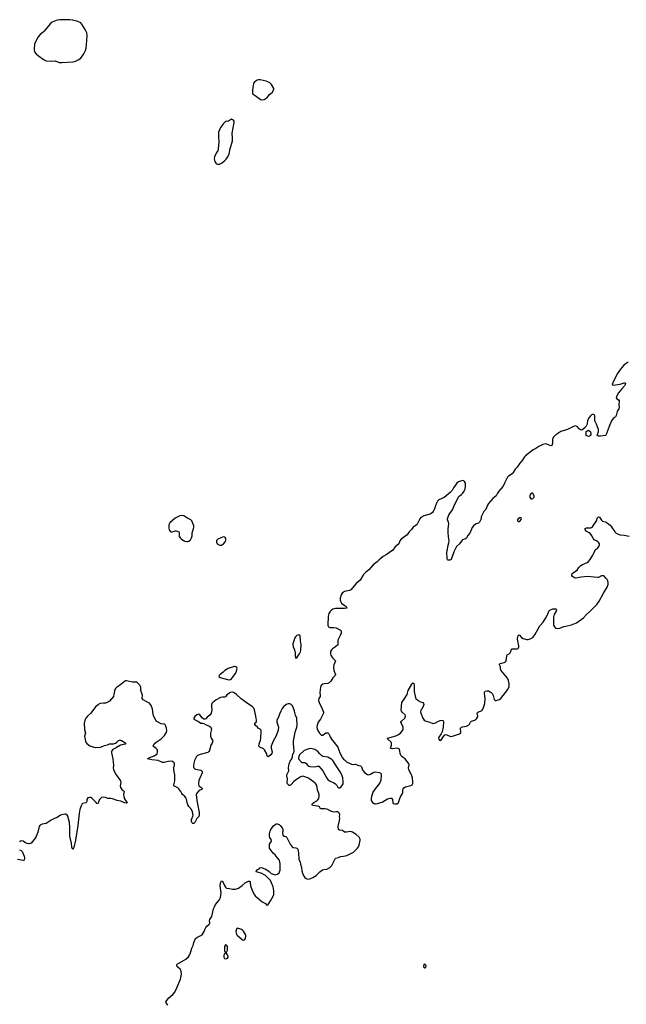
# Model space of a CAD drawing. Header units: inches. Extents: x 1474254 to 1647085, y 640389 to 772279.
# Tile 79 of 85: x 1615657 to 1627893, y 661982 to 681836. Entities that reach past the tile are written whole.
import ezdxf

# ---------------------------------------------------------------- set-up
doc = ezdxf.new("R2010")
doc.units = ezdxf.units.IN
doc.header["$MEASUREMENT"] = 0
for name, color, linetype in [('B6616', 7, 'Continuous'), ('B6617', 7, 'Continuous'), ('B6618', 7, 'Continuous'), ('B6626', 7, 'Continuous'), ('B6627', 7, 'Continuous'), ('B6628', 7, 'Continuous')]:
    doc.layers.add(name, color=color, linetype=linetype)

msp = doc.modelspace()

# ---------------------------------------------------------------- linework, layer by layer
at = {"layer": 'B6616', "color": 6, "elevation": 700}
for points in [[(1620000, 668792), (1619990, 668794), (1619970, 668790), (1619859, 668750), (1619796, 668710), (1619763, 668677), (1619699, 668630), (1619679, 668610), (1619676, 668590), (1619698, 668570), (1619850, 668528), (1619890, 668527), (1619909, 668531), (1619932, 668548), (1619970, 668599), (1620000, 668647)], [(1620000, 668246), (1619970, 668267), (1619945, 668275), (1619910, 668270), (1619838, 668222), (1619810, 668184), (1619790, 668175), (1619750, 668176), (1619710, 668168), (1619618, 668122), (1619550, 668070), (1619533, 668050), (1619524, 668030), (1619524, 667990), (1619535, 667910), (1619517, 667850), (1619492, 667810), (1619439, 667770), (1619410, 667741), (1619390, 667729), (1619370, 667734), (1619339, 667759), (1619290, 667822), (1619270, 667829), (1619230, 667819), (1619190, 667788), (1619171, 667750), (1619172, 667730), (1619182, 667722), (1619267, 667687), (1619310, 667652), (1619349, 667651), (1619370, 667645), (1619417, 667617), (1619470, 667596), (1619510, 667570), (1619522, 667550), (1619524, 667530), (1619504, 667450), (1619505, 667390), (1619520, 667350), (1619548, 667310), (1619552, 667290), (1619537, 667250), (1619513, 667207), (1619479, 667081), (1619468, 667070), (1619450, 667062), (1619299, 667021), (1619243, 666997), (1619222, 666978), (1619207, 666953), (1619184, 666896), (1619170, 666841), (1619161, 666790), (1619162, 666770), (1619170, 666749), (1619190, 666732), (1619205, 666725), (1619310, 666702), (1619333, 666690), (1619337, 666677), (1619335, 666650), (1619270, 666494), (1619261, 666430), (1619270, 666390), (1619292, 666372), (1619330, 666350), (1619339, 666330), (1619330, 666310), (1619290, 666299), (1619270, 666286), (1619224, 666230), (1619217, 666210), (1619233, 666093), (1619279, 665850), (1619280, 665800), (1619270, 665772), (1619232, 665730), (1619190, 665649), (1619170, 665629), (1619150, 665629), (1619130, 665649), (1619121, 665670), (1619125, 665710), (1619153, 665790), (1619144, 665864), (1619120, 665910), (1619070, 665971), (1619050, 666006), (1619034, 666050), (1619025, 666110), (1619016, 666136), (1618991, 666170), (1618941, 666210), (1618928, 666230), (1618910, 666276), (1618870, 666328), (1618847, 666347), (1618790, 666373), (1618768, 666390), (1618763, 666410), (1618787, 666490), (1618788, 666550), (1618785, 666610), (1618769, 666710), (1618769, 666750), (1618778, 666810), (1618777, 666830), (1618770, 666850), (1618739, 666879), (1618710, 666884), (1618650, 666877), (1618570, 666858), (1618537, 666857), (1618450, 666899), (1618322, 666910), (1618235, 666930), (1618259, 666950), (1618370, 666990), (1618404, 667010), (1618427, 667033), (1618439, 667070), (1618440, 667090), (1618434, 667110), (1618410, 667143), (1618359, 667179), (1618352, 667190), (1618355, 667210), (1618368, 667232), (1618408, 667270), (1618510, 667336), (1618580, 667400), (1618610, 667457), (1618622, 667498), (1618620, 667550), (1618607, 667590), (1618590, 667615), (1618570, 667628), (1618510, 667637), (1618425, 667685), (1618400, 667710), (1618356, 667796), (1618348, 667830), (1618338, 667930), (1618308, 668010), (1618272, 668052), (1618224, 668084), (1618150, 668122), (1618128, 668148), (1618133, 668213), (1618103, 668310), (1618101, 668370), (1618093, 668393), (1618078, 668418), (1618030, 668467), (1618010, 668475), (1617930, 668477), (1617810, 668504), (1617790, 668502), (1617770, 668492), (1617670, 668410), (1617610, 668370), (1617588, 668350), (1617576, 668330), (1617558, 668230), (1617546, 668190), (1617470, 668093), (1617410, 668058), (1617390, 668051), (1617350, 668053), (1617290, 668047), (1617262, 668038), (1617238, 668022), (1617183, 667977), (1617092, 667850), (1617022, 667790), (1616990, 667750), (1616970, 667710), (1616958, 667650), (1616966, 667526), (1616983, 667450), (1616966, 667390), (1616982, 667290), (1616990, 667269), (1617010, 667238), (1617072, 667192), (1617150, 667166), (1617190, 667161), (1617282, 667170), (1617310, 667176), (1617370, 667200), (1617430, 667215), (1617470, 667233), (1617550, 667235), (1617592, 667250), (1617619, 667270), (1617650, 667303), (1617670, 667308), (1617690, 667307), (1617710, 667299), (1617798, 667250), (1617785, 667230), (1617690, 667206), (1617610, 667157), (1617550, 667128), (1617529, 667111), (1617515, 667090), (1617509, 667070), (1617509, 667050), (1617535, 666930), (1617546, 666794), (1617544, 666750), (1617552, 666712), (1617604, 666610), (1617690, 666490), (1617694, 666454), (1617687, 666390), (1617693, 666353), (1617715, 666315), (1617747, 666290), (1617762, 666270), (1617754, 666210), (1617755, 666170), (1617770, 666127), (1617789, 666089), (1617824, 666050), (1617820, 666040), (1617804, 666036), (1617770, 666042), (1617695, 666075), (1617624, 666090), (1617530, 666127), (1617490, 666134), (1617435, 666135), (1617390, 666151), (1617350, 666157), (1617310, 666150), (1617270, 666112), (1617230, 666022), (1617210, 666033), (1617202, 666050), (1617170, 666076), (1617110, 666139), (1617090, 666151), (1617066, 666154), (1617030, 666142), (1617010, 666113), (1617009, 666070), (1617003, 666057), (1616993, 666047), (1616930, 666033), (1616918, 666022), (1616895, 665985), (1616870, 665910), (1616856, 665830), (1616830, 665590), (1616784, 665290), (1616750, 665143), (1616730, 665101), (1616719, 665119), (1616710, 665149), (1616702, 665230), (1616671, 665370), (1616669, 665550), (1616661, 665650), (1616630, 665774), (1616610, 665810), (1616590, 665818), (1616570, 665819), (1616481, 665799), (1616411, 665750), (1616370, 665735), (1616290, 665693), (1616190, 665630), (1616110, 665615), (1616078, 665602), (1616062, 665590), (1616050, 665570), (1616020, 665450), (1615990, 665366), (1615970, 665333), (1615890, 665234), (1615850, 665220), (1615810, 665223), (1615777, 665237), (1615730, 665273), (1615690, 665280), (1615670, 665274), (1615650, 665260)], [(1615650, 665094), (1615684, 665084), (1615710, 665061), (1615730, 665019), (1615746, 664970), (1615754, 664930), (1615750, 664890), (1615730, 664883), (1615610, 664903)], [(1618645, 661965), (1618612, 662010), (1618607, 662030), (1618615, 662050), (1618665, 662110), (1618743, 662177), (1618787, 662230), (1618830, 662315), (1618899, 662490), (1618921, 662590), (1618915, 662650), (1618893, 662693), (1618845, 662730), (1618829, 662750), (1618825, 662775), (1618836, 662790), (1619010, 662894), (1619060, 662940), (1619081, 662970), (1619097, 663003), (1619129, 663111), (1619156, 663170), (1619171, 663229), (1619203, 663310), (1619230, 663331), (1619270, 663351), (1619314, 663366), (1619338, 663382), (1619379, 663450), (1619395, 663505), (1619409, 663530), (1619430, 663555), (1619472, 663588), (1619489, 663610), (1619492, 663630), (1619487, 663667), (1619490, 663690), (1619532, 663750), (1619568, 663910), (1619584, 663950), (1619608, 663992), (1619679, 664081), (1619706, 664134), (1619724, 664230), (1619699, 664370), (1619710, 664430), (1619730, 664471), (1619750, 664466), (1619790, 664377), (1619810, 664343), (1619830, 664325), (1619890, 664320), (1619950, 664306), (1619990, 664303), (1620000, 664305)]]:
    msp.add_lwpolyline(points, dxfattribs=at)
for points in [[(1619810, 663181), (1619788, 663150), (1619787, 663070), (1619791, 663051), (1619810, 663032), (1619830, 663034), (1619850, 663074), (1619850, 663126), (1619846, 663150), (1619830, 663177)], [(1619810, 663026), (1619790, 662998), (1619777, 662970), (1619774, 662950), (1619777, 662930), (1619790, 662907), (1619810, 662901), (1619830, 662903), (1619850, 662911), (1619859, 662930), (1619859, 662950), (1619850, 662982), (1619826, 663010), (1619822, 663022)]]:
    msp.add_lwpolyline(points, close=True, dxfattribs=at)
at = {"layer": 'B6617', "color": 6, "elevation": 700}
for points in [[(1619930, 679829), (1619870, 679789), (1619850, 679782), (1619830, 679789), (1619810, 679781), (1619790, 679766), (1619770, 679745), (1619710, 679659), (1619685, 679615), (1619669, 679570), (1619664, 679530), (1619665, 679470), (1619675, 679370), (1619663, 679230), (1619651, 679190), (1619630, 679159), (1619588, 679070), (1619579, 679030), (1619590, 678978), (1619610, 678941), (1619625, 678930), (1619644, 678924), (1619690, 678925), (1619730, 678943), (1619790, 678990), (1619820, 679020), (1619858, 679070), (1619884, 679130), (1619900, 679230), (1619948, 679390), (1619952, 679450), (1619943, 679550), (1619986, 679766), (1619983, 679790), (1619972, 679812), (1619946, 679826)], [(1618930, 671838), (1618890, 671832), (1618790, 671782), (1618683, 671690), (1618664, 671650), (1618664, 671590), (1618673, 671550), (1618690, 671524), (1618712, 671510), (1618730, 671507), (1618790, 671526), (1618810, 671527), (1618865, 671510), (1618873, 671493), (1618871, 671450), (1618876, 671416), (1618898, 671378), (1618921, 671361), (1618990, 671324), (1619030, 671314), (1619050, 671315), (1619070, 671323), (1619102, 671350), (1619125, 671390), (1619134, 671430), (1619136, 671490), (1619166, 671570), (1619172, 671610), (1619169, 671630), (1619126, 671730), (1619109, 671750), (1619029, 671789), (1618970, 671830)], [(1619770, 671406), (1619750, 671403), (1619711, 671390), (1619656, 671364), (1619638, 671350), (1619627, 671333), (1619626, 671306), (1619642, 671270), (1619690, 671242), (1619710, 671238), (1619730, 671242), (1619770, 671270), (1619810, 671315), (1619817, 671343), (1619816, 671370), (1619810, 671390), (1619790, 671402)]]:
    msp.add_lwpolyline(points, close=True, dxfattribs=at)
at = {"layer": 'B6618', "color": 6, "elevation": 700}
msp.add_lwpolyline([(1616470, 681836), (1616410, 681823), (1616315, 681785), (1616269, 681751), (1616150, 681603), (1616130, 681582), (1616070, 681536), (1616030, 681489), (1615955, 681350), (1615946, 681230), (1615957, 681190), (1615988, 681150), (1616036, 681110), (1616150, 681028), (1616190, 681008), (1616290, 680997), (1616370, 681003), (1616450, 680975), (1616510, 680970), (1616730, 680987), (1616770, 680996), (1616836, 681024), (1616890, 681060), (1616952, 681150), (1616983, 681217), (1616997, 681263), (1617007, 681330), (1617016, 681516), (1617008, 681568), (1616979, 681639), (1616910, 681748), (1616889, 681769), (1616830, 681798), (1616727, 681827), (1616670, 681835)], close=True, dxfattribs=at)
at = {"layer": 'B6626', "color": 6, "elevation": 700}
for points in [[(1622240, 670000), (1622252, 669990), (1622254, 669970), (1622210, 669963), (1622030, 669962), (1621973, 669947), (1621937, 669923), (1621918, 669902), (1621895, 669865), (1621878, 669810), (1621873, 669630), (1621877, 669610), (1621888, 669590), (1621910, 669580), (1621990, 669582), (1622039, 669570), (1622130, 669523), (1622139, 669510), (1622139, 669470), (1622127, 669430), (1622077, 669323), (1622071, 669290), (1622075, 669250), (1622072, 669230), (1622030, 669190), (1621968, 669150), (1621945, 669130), (1621930, 669110), (1621924, 669090), (1621924, 669050), (1621936, 669024), (1621969, 668969), (1622010, 668930), (1622024, 668910), (1622020, 668890), (1621992, 668830), (1621985, 668790), (1621993, 668713), (1622024, 668630), (1622018, 668610), (1621972, 668568), (1621930, 668501), (1621896, 668464), (1621870, 668451), (1621797, 668443), (1621770, 668435), (1621739, 668410), (1621724, 668376), (1621710, 668270), (1621720, 668210), (1621719, 668190), (1621694, 668146), (1621686, 668110), (1621702, 668050), (1621738, 667990), (1621778, 667890), (1621783, 667870), (1621782, 667850), (1621726, 667730), (1621680, 667670), (1621670, 667650), (1621657, 667610), (1621653, 667570), (1621656, 667536), (1621670, 667505), (1621706, 667450), (1621730, 667421), (1621750, 667407), (1621770, 667411), (1621802, 667438), (1621830, 667454), (1621850, 667457), (1621870, 667453), (1621890, 667439), (1621909, 667410), (1621923, 667363), (1621945, 667325), (1621998, 667258), (1622050, 667203), (1622072, 667170), (1622115, 667050), (1622170, 666950), (1622187, 666927), (1622212, 666912), (1622250, 666869), (1622350, 666821), (1622370, 666816), (1622430, 666826), (1622490, 666799), (1622531, 666791), (1622550, 666771), (1622569, 666710), (1622578, 666698), (1622619, 666650), (1622670, 666614), (1622690, 666610), (1622710, 666614), (1622730, 666621), (1622790, 666657), (1622830, 666669), (1622915, 666655), (1622930, 666650), (1622939, 666639), (1622946, 666626), (1622949, 666589), (1622944, 666516), (1622936, 666484), (1622920, 666450), (1622790, 666270), (1622752, 666170), (1622747, 666130), (1622749, 666090), (1622758, 666070), (1622775, 666050), (1622810, 666029), (1622830, 666024), (1622850, 666027), (1622970, 666060), (1623078, 666122), (1623130, 666140), (1623150, 666140), (1623165, 666130), (1623174, 666114), (1623182, 666050), (1623190, 666031), (1623221, 666021), (1623270, 666022), (1623290, 666035), (1623300, 666050), (1623334, 666150), (1623376, 666230), (1623383, 666250), (1623385, 666310), (1623392, 666330), (1623406, 666350), (1623442, 666370), (1623550, 666397), (1623575, 666410), (1623585, 666435), (1623590, 666470), (1623583, 666550), (1623562, 666610), (1623503, 666710), (1623499, 666750), (1623511, 666810), (1623501, 666841), (1623463, 666883), (1623433, 666933), (1623372, 666970), (1623353, 666993), (1623330, 667041), (1623324, 667090), (1623308, 667130), (1623290, 667141), (1623270, 667145), (1623170, 667136), (1623150, 667140), (1623138, 667150), (1623160, 667210), (1623160, 667250), (1623147, 667270), (1623080, 667330), (1623075, 667350), (1623245, 667395), (1623287, 667413), (1623340, 667450), (1623382, 667510), (1623390, 667530), (1623391, 667570), (1623385, 667590), (1623356, 667636), (1623348, 667670), (1623357, 667690), (1623426, 667750), (1623438, 667790), (1623430, 667816), (1623372, 667872), (1623360, 667890), (1623354, 667910), (1623364, 668070), (1623425, 668155), (1623470, 668226), (1623492, 668310), (1623570, 668440), (1623590, 668467), (1623610, 668450), (1623617, 668410), (1623611, 668350), (1623614, 668290), (1623633, 668193), (1623650, 668150), (1623693, 668110), (1623743, 668083), (1623787, 668067), (1623804, 668050), (1623806, 668030), (1623802, 668010), (1623767, 667933), (1623750, 667910), (1623742, 667870), (1623790, 667750), (1623813, 667713), (1623838, 667698), (1623930, 667674), (1623990, 667646), (1624030, 667653), (1624090, 667685), (1624136, 667704), (1624190, 667712), (1624200, 667700), (1624205, 667685), (1624198, 667570), (1624181, 667479), (1624161, 667439), (1624110, 667370), (1624107, 667350), (1624111, 667330), (1624125, 667310), (1624150, 667301), (1624218, 667402), (1624241, 667419), (1624270, 667417), (1624330, 667388), (1624370, 667381), (1624465, 667415), (1624530, 667433), (1624548, 667450), (1624556, 667470), (1624558, 667490), (1624548, 667530), (1624550, 667550), (1624567, 667570), (1624590, 667579), (1624670, 667593), (1624707, 667610), (1624728, 667632), (1624748, 667672), (1624768, 667690), (1624850, 667720), (1624870, 667735), (1624894, 667770), (1624897, 667790), (1624885, 667850), (1624894, 667866), (1624910, 667877), (1624970, 667899), (1624985, 667910), (1625000, 667930), (1625014, 667966), (1625037, 668050), (1625044, 668150), (1625030, 668250), (1625032, 668270), (1625047, 668293), (1625078, 668302), (1625110, 668301), (1625144, 668284), (1625166, 668266), (1625186, 668246), (1625207, 668210), (1625228, 668128), (1625250, 668110), (1625270, 668111), (1625330, 668130), (1625362, 668150), (1625502, 668330), (1625528, 668390), (1625532, 668448), (1625520, 668510), (1625498, 668558), (1625360, 668720), (1625353, 668750), (1625352, 668790), (1625335, 668830), (1625337, 668843), (1625340, 668850), (1625350, 668857), (1625430, 668876), (1625453, 668887), (1625463, 668897), (1625479, 668941), (1625485, 669015), (1625492, 669028), (1625530, 669052), (1625549, 669071), (1625563, 669097), (1625575, 669145), (1625590, 669153), (1625689, 669151), (1625710, 669158), (1625721, 669170), (1625725, 669190), (1625723, 669210), (1625702, 669302), (1625698, 669350), (1625704, 669396), (1625716, 669424), (1625730, 669433), (1625779, 669379), (1625810, 669358), (1625884, 669336), (1625910, 669337), (1625951, 669349), (1626010, 669381), (1626050, 669430), (1626149, 669611), (1626213, 669690), (1626270, 669777), (1626310, 669850), (1626332, 669908), (1626350, 669926), (1626410, 669957), (1626470, 669956), (1626478, 669950), (1626483, 669930), (1626478, 669910), (1626438, 669842), (1626427, 669790), (1626427, 669630), (1626442, 669590), (1626466, 669566), (1626510, 669557), (1626550, 669564), (1626630, 669600), (1626675, 669605), (1626790, 669635), (1626887, 669673), (1627030, 669773), (1627090, 669843), (1627160, 669900), (1627258, 670000)], [(1620000, 668647), (1620027, 668690), (1620040, 668730), (1620041, 668750), (1620035, 668775), (1620015, 668790), (1620000, 668792)], [(1620000, 664305), (1620030, 664309), (1620070, 664324), (1620144, 664376), (1620206, 664434), (1620270, 664462), (1620290, 664466), (1620304, 664444), (1620310, 664370), (1620318, 664350), (1620361, 664250), (1620392, 664192), (1620409, 664170), (1620550, 664050), (1620612, 664012), (1620630, 663994), (1620650, 663981), (1620670, 663995), (1620713, 664070), (1620745, 664115), (1620781, 664190), (1620786, 664210), (1620786, 664270), (1620769, 664350), (1620739, 664430), (1620715, 664475), (1620616, 664576), (1620530, 664624), (1620429, 664650), (1620435, 664670), (1620449, 664691), (1620485, 664715), (1620504, 664736), (1620530, 664743), (1620625, 664710), (1620690, 664663), (1620730, 664622), (1620790, 664597), (1620810, 664595), (1620854, 664606), (1620890, 664630), (1620900, 664650), (1620910, 664690), (1620913, 664727), (1620912, 664812), (1620899, 664879), (1620890, 664896), (1620850, 664939), (1620813, 664993), (1620771, 665030), (1620709, 665110), (1620698, 665130), (1620695, 665165), (1620697, 665210), (1620735, 665270), (1620730, 665308), (1620703, 665343), (1620696, 665370), (1620697, 665417), (1620710, 665476), (1620725, 665510), (1620777, 665583), (1620807, 665610), (1620830, 665620), (1620850, 665622), (1620890, 665606), (1620910, 665590), (1620950, 665543), (1620966, 665510), (1620965, 665470), (1620959, 665450), (1620966, 665390), (1620990, 665370), (1621025, 665365), (1621047, 665347), (1621115, 665210), (1621150, 665159), (1621170, 665144), (1621230, 665137), (1621250, 665130), (1621267, 665110), (1621281, 665030), (1621287, 664910), (1621312, 664850), (1621318, 664810), (1621339, 664739), (1621351, 664670), (1621364, 664624), (1621390, 664566), (1621410, 664537), (1621436, 664516), (1621470, 664506), (1621510, 664509), (1621570, 664538), (1621638, 664582), (1621710, 664655), (1621766, 664694), (1621790, 664702), (1621850, 664708), (1621903, 664737), (1621950, 664784), (1622030, 664932), (1622090, 664943), (1622130, 664959), (1622190, 664968), (1622255, 664985), (1622352, 665028), (1622388, 665050), (1622470, 665129), (1622490, 665156), (1622504, 665190), (1622526, 665290), (1622526, 665310), (1622506, 665350), (1622444, 665404), (1622370, 665456), (1622330, 665468), (1622250, 665450), (1622211, 665451), (1622166, 665486), (1622110, 665492), (1622090, 665506), (1622084, 665570), (1622111, 665691), (1622114, 665730), (1622108, 665772), (1622112, 665810), (1622109, 665829), (1622085, 665850), (1622070, 665860), (1622050, 665862), (1622010, 665853), (1621970, 665860), (1621930, 665874), (1621874, 665910), (1621850, 665919), (1621810, 665926), (1621750, 665921), (1621726, 665926), (1621702, 665962), (1621694, 665970), (1621670, 665979), (1621564, 665990), (1621555, 666010), (1621565, 666030), (1621590, 666052), (1621650, 666085), (1621670, 666102), (1621690, 666130), (1621700, 666170), (1621697, 666210), (1621665, 666305), (1621652, 666392), (1621631, 666430), (1621609, 666450), (1621510, 666524), (1621470, 666549), (1621390, 666576), (1621360, 666580), (1621316, 666564), (1621243, 666517), (1621186, 666474), (1621130, 666413), (1621110, 666397), (1621090, 666395), (1621062, 666430), (1621054, 666450), (1621061, 666530), (1621046, 666590), (1621046, 666610), (1621084, 666690), (1621082, 666750), (1621090, 666830), (1621110, 666885), (1621145, 666930), (1621159, 666970), (1621169, 667030), (1621184, 667050), (1621193, 667087), (1621190, 667170), (1621181, 667230), (1621182, 667290), (1621212, 667470), (1621245, 667570), (1621251, 667609), (1621244, 667750), (1621219, 667810), (1621201, 667890), (1621183, 667950), (1621159, 667999), (1621130, 668030), (1621103, 668043), (1621070, 668043), (1621030, 668024), (1620981, 667979), (1620954, 667946), (1620925, 667895), (1620898, 667830), (1620879, 667770), (1620844, 667710), (1620844, 667670), (1620876, 667570), (1620873, 667510), (1620827, 667393), (1620770, 667287), (1620728, 667190), (1620729, 667149), (1620750, 667070), (1620744, 667036), (1620721, 667010), (1620670, 666969), (1620650, 666988), (1620644, 667030), (1620595, 667115), (1620577, 667130), (1620499, 667170), (1620484, 667190), (1620486, 667234), (1620513, 667310), (1620521, 667350), (1620528, 667490), (1620525, 667510), (1620510, 667530), (1620465, 667550), (1620450, 667582), (1620442, 667590), (1620418, 667598), (1620399, 667630), (1620399, 667650), (1620430, 667671), (1620436, 667690), (1620435, 667710), (1620423, 667790), (1620390, 667921), (1620378, 667950), (1620344, 667990), (1620271, 668031), (1620228, 668070), (1620122, 668142), (1620027, 668227), (1620000, 668246)]]:
    msp.add_lwpolyline(points, dxfattribs=at)
for points in [[(1621290, 669432), (1621250, 669417), (1621220, 669390), (1621208, 669370), (1621169, 669250), (1621173, 669193), (1621199, 669130), (1621215, 669070), (1621216, 669030), (1621212, 669008), (1621230, 668962), (1621250, 668971), (1621278, 669022), (1621301, 669050), (1621322, 669090), (1621331, 669130), (1621335, 669230), (1621320, 669310), (1621313, 669410), (1621310, 669417)], [(1621530, 667139), (1621487, 667133), (1621470, 667124), (1621397, 667103), (1621302, 667010), (1621285, 666975), (1621278, 666950), (1621280, 666940), (1621282, 666930), (1621332, 666870), (1621357, 666857), (1621410, 666861), (1621430, 666846), (1621470, 666799), (1621487, 666787), (1621510, 666780), (1621610, 666773), (1621667, 666787), (1621690, 666781), (1621772, 666690), (1621850, 666541), (1621870, 666515), (1621906, 666486), (1621991, 666450), (1622025, 666430), (1622044, 666410), (1622065, 666365), (1622090, 666349), (1622110, 666350), (1622141, 666370), (1622170, 666405), (1622182, 666430), (1622185, 666470), (1622177, 666550), (1622154, 666610), (1622120, 666670), (1622070, 666751), (1621970, 666898), (1621950, 666921), (1621870, 666962), (1621770, 666978), (1621750, 666990), (1621710, 667030), (1621670, 667079), (1621650, 667095), (1621610, 667119)], [(1620046, 663514), (1620030, 663498), (1620018, 663450), (1620033, 663390), (1620050, 663368), (1620150, 663281), (1620170, 663272), (1620190, 663282), (1620210, 663312), (1620216, 663370), (1620209, 663390), (1620170, 663456), (1620150, 663478), (1620130, 663492), (1620070, 663513)], [(1623830, 662789), (1623810, 662782), (1623799, 662750), (1623807, 662730), (1623830, 662715), (1623850, 662725), (1623854, 662750), (1623849, 662770)]]:
    msp.add_lwpolyline(points, close=True, dxfattribs=at)
at = {"layer": 'B6627', "color": 6, "elevation": 700}
for points in [[(1627932, 674928), (1627870, 674892), (1627846, 674870), (1627777, 674790), (1627718, 674702), (1627655, 674590), (1627618, 674510), (1627611, 674490), (1627616, 674476), (1627630, 674467), (1627770, 674484), (1627851, 674511), (1627873, 674513), (1627876, 674496), (1627857, 674450), (1627805, 674395), (1627737, 674310), (1627700, 674250), (1627690, 674210), (1627704, 674190), (1627737, 674170), (1627749, 674150), (1627740, 674070), (1627749, 674010), (1627742, 673990), (1627713, 673950), (1627706, 673934), (1627687, 673853), (1627678, 673830), (1627670, 673818), (1627627, 673793), (1627593, 673747), (1627544, 673636), (1627490, 673470), (1627480, 673460), (1627470, 673452), (1627370, 673435), (1627330, 673436), (1627308, 673448), (1627310, 673470), (1627333, 673530), (1627332, 673570), (1627290, 673683), (1627259, 673750), (1627259, 673830), (1627255, 673850), (1627250, 673862), (1627235, 673875), (1627210, 673878), (1627190, 673869), (1627170, 673851), (1627140, 673810), (1627108, 673750), (1627104, 673690), (1627096, 673664), (1627082, 673638), (1627070, 673629), (1627065, 673615), (1627024, 673576), (1626998, 673562), (1626970, 673563), (1626950, 673576), (1626905, 673630), (1626870, 673643), (1626850, 673642), (1626830, 673636), (1626710, 673575), (1626570, 673532), (1626470, 673468), (1626419, 673410), (1626405, 673370), (1626407, 673290), (1626391, 673249), (1626370, 673245), (1626350, 673250), (1626290, 673277), (1626270, 673280), (1626211, 673269), (1626130, 673230), (1626071, 673189), (1626016, 673164), (1625857, 673043), (1625838, 673022), (1625792, 672950), (1625745, 672895), (1625690, 672815), (1625650, 672771), (1625614, 672706), (1625590, 672681), (1625514, 672630), (1625496, 672610), (1625435, 672490), (1625412, 672430), (1625319, 672330), (1625293, 672290), (1625277, 672250), (1625266, 672234), (1625199, 672181), (1625110, 672082), (1625091, 672049), (1625058, 671962), (1625021, 671919), (1624985, 671855), (1624968, 671810), (1624962, 671770), (1624930, 671704), (1624910, 671683), (1624850, 671666), (1624808, 671632), (1624786, 671594), (1624737, 671483), (1624690, 671430), (1624670, 671380), (1624650, 671368), (1624590, 671348), (1624580, 671340), (1624527, 671270), (1624470, 671210), (1624414, 671106), (1624358, 670950), (1624350, 670942), (1624330, 670936), (1624297, 670937), (1624285, 670945), (1624279, 670970), (1624275, 671090), (1624286, 671150), (1624290, 671210), (1624313, 671287), (1624320, 671330), (1624307, 671410), (1624300, 671500), (1624302, 671570), (1624314, 671670), (1624306, 671706), (1624287, 671750), (1624288, 671770), (1624316, 671850), (1624390, 671950), (1624417, 672023), (1624508, 672212), (1624523, 672230), (1624570, 672262), (1624590, 672281), (1624625, 672330), (1624641, 672370), (1624651, 672430), (1624648, 672490), (1624630, 672522), (1624614, 672534), (1624590, 672541), (1624570, 672539), (1624510, 672520), (1624477, 672490), (1624410, 672397), (1624379, 672341), (1624339, 672301), (1624219, 672201), (1624110, 672153), (1624084, 672130), (1624064, 672090), (1624047, 672030), (1624024, 671970), (1624000, 671920), (1623983, 671897), (1623936, 671864), (1623809, 671831), (1623750, 671798), (1623726, 671770), (1623667, 671650), (1623595, 671605), (1623562, 671558), (1623513, 671507), (1623470, 671446), (1623350, 671364), (1623324, 671330), (1623304, 671270), (1623230, 671207), (1623183, 671137), (1623050, 671042), (1622989, 671009), (1622910, 670947), (1622870, 670906), (1622790, 670844), (1622699, 670741), (1622633, 670690), (1622595, 670650), (1622570, 670615), (1622524, 670536), (1622442, 670470), (1622338, 670342), (1622310, 670327), (1622210, 670306), (1622186, 670294), (1622160, 670270), (1622144, 670236), (1622124, 670170), (1622120, 670130), (1622125, 670110), (1622150, 670073), (1622240, 670000)], [(1627258, 670000), (1627299, 670041), (1627348, 670112), (1627435, 670270), (1627509, 670391), (1627528, 670450), (1627529, 670490), (1627521, 670521), (1627507, 670547), (1627489, 670569), (1627450, 670606), (1627430, 670619), (1627410, 670622), (1627390, 670619), (1627330, 670589), (1627310, 670585), (1627110, 670609), (1626985, 670595), (1626870, 670576), (1626850, 670582), (1626808, 670610), (1626794, 670630), (1626791, 670650), (1626802, 670670), (1626825, 670690), (1626901, 670739), (1626937, 670790), (1626978, 670830), (1627010, 670850), (1627106, 670890), (1627131, 670910), (1627164, 670950), (1627221, 671039), (1627247, 671090), (1627262, 671138), (1627273, 671150), (1627310, 671173), (1627337, 671210), (1627351, 671250), (1627349, 671270), (1627341, 671290), (1627321, 671310), (1627291, 671330), (1627246, 671346), (1627230, 671366), (1627200, 671430), (1627169, 671470), (1627145, 671490), (1627085, 671525), (1627064, 671556), (1627066, 671574), (1627090, 671588), (1627170, 671590), (1627190, 671596), (1627210, 671613), (1627290, 671730), (1627310, 671800), (1627330, 671811), (1627350, 671805), (1627390, 671747), (1627410, 671727), (1627470, 671711), (1627490, 671701), (1627564, 671644), (1627590, 671617), (1627662, 671510), (1627690, 671484), (1627730, 671461), (1627770, 671449), (1627850, 671441), (1627950, 671423)]]:
    msp.add_lwpolyline(points, dxfattribs=at)
at = {"layer": 'B6627', "color": 6}
for points, elevation in [([(1627130, 673430), (1627086, 673450), (1627086, 673530), (1627102, 673538), (1627110, 673554), (1627130, 673562), (1627170, 673522), (1627178, 673490), (1627178, 673470), (1627165, 673450), (1627150, 673435)], 700), ([(1625990, 672289), (1625970, 672276), (1625950, 672250), (1625946, 672206), (1625970, 672176), (1625990, 672175), (1626010, 672184), (1626032, 672210), (1626035, 672230), (1626024, 672264), (1626010, 672289)], 800), ([(1625771, 671791), (1625741, 671790), (1625709, 671770), (1625700, 671750), (1625699, 671730), (1625710, 671715), (1625730, 671719), (1625750, 671732), (1625770, 671756), (1625777, 671770)], 800)]:
    msp.add_lwpolyline(points, close=True, dxfattribs=dict(at, elevation=elevation))
at = {"layer": 'B6628', "color": 6, "elevation": 700}
msp.add_lwpolyline([(1620510, 680622), (1620470, 680621), (1620435, 680610), (1620389, 680571), (1620376, 680550), (1620358, 680470), (1620351, 680409), (1620351, 680350), (1620359, 680339), (1620505, 680230), (1620530, 680221), (1620590, 680229), (1620630, 680250), (1620651, 680270), (1620694, 680326), (1620748, 680370), (1620782, 680430), (1620784, 680450), (1620734, 680530), (1620701, 680561), (1620665, 680585), (1620630, 680599)], close=True, dxfattribs=at)

doc.saveas('drawing.dxf')
